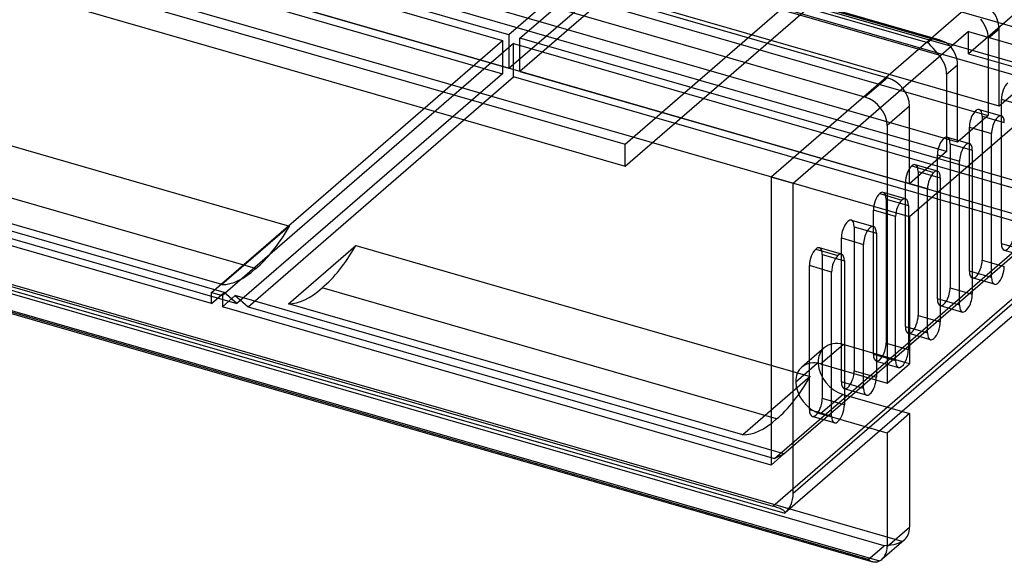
# Model space of a CAD drawing. Header units: millimetres. Extents: x -90 to 88, y -53 to 62.
# Tile 24 of 74: x -27 to 50, y -53 to -10. Entities that reach past the tile are written whole.
import ezdxf

# ---------------------------------------------------------------- set-up
doc = ezdxf.new("R2010")
doc.units = ezdxf.units.MM
doc.layers.add('MAIN-1', color=7, linetype='Continuous')
doc.layers.add('MAIN-2', color=7, linetype='Continuous')

msp = doc.modelspace()

# ---------------------------------------------------------------- linework, layer by layer
at = {"layer": 'MAIN-1'}
for p, q in [((44.788, -11.976), (-83.511, 25.061)), ((-83.153, 24.87), (44.153, -11.88)), ((44.699, -13.163), (-84.899, 24.248)), ((43.803, -12.183), (-83.503, 24.567)), ((-86.653, 21.839), (40.653, -14.911)), ((38.903, -16.426), (-88.403, 20.324)), ((88.385, 14.034), (42.385, -25.803)), ((77.792, -8.889), (40.979, -40.769)), ((77.158, -10.406), (41.818, -41.012)), ((48.535, -11.817), (49.385, -11.081)), ((49.385, -17.143), (49.385, -11.081)), ((43.803, -12.183), (44.153, -11.88)), ((43.945, -12.301), (43.803, -12.183)), ((44.088, -12.441), (43.945, -12.301)), ((44.153, -11.88), (44.259, -11.885)), ((44.259, -11.885), (44.365, -11.894)), ((44.365, -11.894), (44.471, -11.908)), ((44.471, -11.908), (44.576, -11.925)), ((44.576, -11.925), (44.68, -11.947)), ((44.68, -11.947), (44.783, -11.974)), ((44.783, -11.974), (44.926, -12.021)), ((44.926, -12.021), (45.064, -12.077)), ((45.064, -12.077), (45.198, -12.145)), ((45.198, -12.145), (45.325, -12.226)), ((45.325, -12.226), (45.443, -12.319)), ((48.535, -11.817), (48.535, -17.879)), ((44.233, -12.6), (44.088, -12.441)), ((44.381, -12.775), (44.233, -12.6)), ((44.536, -12.966), (44.381, -12.775)), ((44.699, -13.163), (44.536, -12.966)), ((45.443, -12.319), (45.549, -12.427)), ((45.285, -14.631), (46.135, -13.895)), ((46.135, -19.958), (46.135, -13.895)), ((51.785, -15.064), (49.385, -14.372)), ((-89.549, -15.286), (40.049, -52.697)), ((40.653, -14.911), (38.903, -16.426)), ((45.285, -14.631), (45.285, -20.694)), ((51.785, -15.064), (49.385, -17.143)), ((-88.788, -15.737), (39.511, -52.774)), ((42.385, -17.143), (40.635, -18.658)), ((42.385, -23.205), (42.385, -17.143)), ((46.135, -17.186), (48.535, -17.879)), ((48.535, -17.879), (46.135, -19.958)), ((40.635, -18.658), (40.635, -38.794)), ((45.285, -20.694), (42.385, -19.856)), ((45.285, -20.694), (42.385, -23.205)), ((48.792, -30.539), (48.792, -20.255)), ((47.292, -21.554), (47.292, -31.838)), ((46.292, -32.704), (46.292, -22.42)), ((44.792, -23.719), (44.792, -34.004)), ((43.792, -34.87), (43.792, -24.585)), ((42.385, -25.803), (42.385, -37.278)), ((48.792, -29.385), (49.792, -29.673)), ((46.292, -31.55), (47.292, -31.838)), ((43.792, -33.715), (44.792, -34.004)), ((33.49, -38.68), (35.16, -37.233)), ((35.439, -37.294), (40.635, -38.794)), ((36.292, -39.197), (36.292, -37.54)), ((40.635, -38.794), (42.385, -37.278)), ((37.292, -37.828), (37.292, -39.705)), ((38.792, -39.2), (38.792, -38.261)), ((37.189, -39.675), (35.439, -41.191)), ((37.189, -39.675), (42.385, -41.175)), ((40.635, -42.691), (35.439, -41.191)), ((42.385, -41.175), (40.635, -42.691)), ((42.385, -41.175), (42.385, -50.052)), ((40.635, -42.691), (40.635, -51.567)), ((40.635, -51.567), (42.385, -50.052)), ((41.962, -51.064), (40.212, -52.579)), ((39.593, -52.792), (39.508, -52.773)), ((39.679, -52.801), (39.593, -52.792)), ((39.768, -52.797), (39.679, -52.801)), ((39.859, -52.779), (39.768, -52.797)), ((39.952, -52.747), (39.859, -52.779)), ((40.049, -52.697), (39.952, -52.747))]:
    msp.add_line(p, q, dxfattribs=at)
for centre, major_axis, ratio, start_param, end_param in [((47.653, -10.581), (-1.309, 1.512), 0.75, -2.427868, -1.579806), ((46.803, -11.317), (1.309, -1.512), 0.75, 0.713724, 1.561786), ((44.403, -13.395), (-1.309, 1.512), 0.75, -2.427868, -1.579806), ((43.553, -14.131), (1.309, -1.512), 0.75, 0.713724, 1.561786), ((40.653, -16.643), (-1.309, 1.512), 0.75, -2.427868, -0.857072), ((38.903, -18.158), (-1.309, 1.512), 0.75, -2.427868, -0.857072), ((49.292, -30.106), (0.277, 0.961), 0.433013, -2.55359, -0.982794), ((49.292, -30.106), (0.277, 0.961), 0.433013, 2.158799, 3.141599), ((49.292, -30.106), (0.277, 0.961), 0.433013, -3.141586, -2.55359), ((46.792, -32.271), (0.277, 0.961), 0.433013, -3.141586, -0.982794), ((46.792, -32.271), (0.277, 0.961), 0.433013, 2.158799, 3.141599), ((44.292, -34.437), (0.277, 0.961), 0.433013, -2.55359, -0.982794), ((44.292, -34.437), (0.277, 0.961), 0.433013, 2.158799, 3.141599), ((44.292, -34.437), (0.277, 0.961), 0.433013, -3.141586, -2.55359), ((35.439, -39.242), (1.473, -1.701), 0.75, -3.141514, -2.427868), ((35.439, -39.242), (1.473, -1.701), 0.75, 2.284521, 3.141672), ((37.189, -37.727), (-1.473, 1.701), 0.75, 0.755888, 2.284521), ((35.439, -39.242), (1.473, -1.701), 0.75, -2.427868, -0.857072), ((39.292, -38.767), (0.277, 0.961), 0.433013, 2.158799, 3.141599), ((39.292, -38.767), (0.277, 0.961), 0.433013, -2.55359, -1.216759), ((39.292, -38.767), (0.277, 0.961), 0.433013, -3.141586, -2.55359), ((40.653, -49.552), (-1.309, 1.512), 0.75, 3.141494, 3.855317), ((38.903, -51.067), (-1.309, 1.512), 0.75, 3.141494, 3.855317), ((38.903, -51.067), (-1.309, 1.512), 0.75, 3.007255, 3.141494)]:
    msp.add_ellipse(centre, major_axis=major_axis, ratio=ratio, start_param=start_param, end_param=end_param, dxfattribs=at)
at = {"layer": 'MAIN-2'}
for p, q in [((52.635, -11.557), (-75.735, 25.5)), ((-84.049, 24.984), (45.549, -12.427)), ((52.635, -14.328), (-78.135, 23.422)), ((49.385, -14.372), (-78.985, 22.686)), ((49.385, -17.143), (-81.385, 20.607)), ((-82.235, 19.871), (46.135, -17.186)), ((46.135, -19.958), (-84.635, 17.792)), ((42.385, -19.856), (-85.485, 17.056)), ((75.56, 15.427), (31.56, -22.678)), ((42.385, -23.205), (-88.385, 14.545)), ((42.385, -25.803), (-88.385, 11.947)), ((20.151, -20.106), (54.636, 9.76)), ((20.151, -21.838), (54.636, 8.028)), ((11.075, -11.569), (-54.31, 7.306)), ((32.825, 7.267), (11.075, -11.569)), ((11.941, -11.819), (33.691, 7.017)), ((-54.81, 6.873), (10.575, -12.002)), ((-52.578, 4.208), (11.075, -14.167)), ((-62.637, 3.793), (20.151, -20.106)), ((-53.078, 3.775), (10.575, -14.6)), ((11.075, -14.167), (31.825, 3.803)), ((32.691, 3.553), (11.941, -14.417)), ((-62.637, 2.061), (20.151, -21.838)), ((61.992, -0.055), (46.992, -13.046)), ((31.694, -48.409), (75.194, -10.737)), ((46.992, -11.314), (33.292, -23.178)), ((46.992, -13.046), (46.992, -11.314)), ((46.992, -11.314), (55.219, -13.689)), ((-12.175, -31.704), (10.575, -12.002)), ((11.441, -12.252), (-11.309, -31.954)), ((10.575, -12.002), (10.575, -14.6)), ((11.075, -11.569), (11.075, -14.167)), ((11.441, -14.85), (11.441, -12.252)), ((11.441, -12.252), (54.31, -24.627)), ((54.81, -24.194), (11.941, -11.819)), ((11.941, -14.417), (11.941, -11.819)), ((-11.175, -31.704), (-76.56, -12.829)), ((-53.711, -12.774), (-6.08, -26.524)), ((46.992, -13.046), (54.585, -15.238)), ((41.799, -51.182), (-87.799, -13.77)), ((-12.175, -32.57), (-77.56, -13.695)), ((-73.828, -14.195), (-10.175, -32.57)), ((10.575, -14.6), (-10.175, -32.57)), ((11.941, -14.417), (53.078, -26.292)), ((40.403, -51.5), (-86.903, -14.75)), ((-9.309, -32.82), (11.441, -14.85)), ((52.578, -26.725), (11.441, -14.85)), ((39.153, -52.583), (-88.153, -15.833)), ((-8.715, -29.842), (-56.346, -16.092)), ((-78.63, -16.85), (32.63, -48.968)), ((51.292, -17.116), (49.56, -16.616)), ((49.56, -27.874), (49.56, -16.616)), ((-75.694, -17.409), (31.694, -48.409)), ((-11.35, -31.087), (-58.981, -17.337)), ((47.837, -17.387), (49.569, -17.887)), ((48.06, -17.915), (48.06, -29.173)), ((48.06, -17.915), (49.792, -18.415)), ((47.06, -30.039), (47.06, -18.781)), ((47.06, -18.781), (48.792, -19.281)), ((45.337, -19.552), (47.069, -20.052)), ((48.792, -20.255), (48.792, -19.281)), ((20.151, -21.838), (20.151, -20.106)), ((45.56, -20.08), (45.56, -31.338)), ((45.56, -20.08), (47.292, -20.58)), ((47.292, -20.58), (47.292, -21.554)), ((44.56, -32.204), (44.56, -20.946)), ((44.56, -20.946), (46.292, -21.446)), ((46.292, -22.42), (46.292, -21.446)), ((42.56, -21.812), (44.292, -22.312)), ((44.569, -22.217), (42.837, -21.717)), ((43.06, -22.245), (43.06, -33.504)), ((43.06, -22.245), (44.792, -22.745)), ((33.292, -23.178), (31.56, -22.678)), ((31.56, -22.678), (31.56, -45.195)), ((44.792, -22.745), (44.792, -23.719)), ((33.292, -47.427), (33.292, -23.178)), ((43.792, -23.611), (42.06, -23.111)), ((42.06, -34.37), (42.06, -23.111)), ((43.792, -24.585), (43.792, -23.611)), ((40.06, -23.977), (41.792, -24.477)), ((42.069, -24.382), (40.337, -23.882)), ((40.56, -24.41), (40.56, -35.669)), ((40.56, -24.41), (42.292, -24.91)), ((41.292, -25.776), (39.56, -25.276)), ((39.56, -36.535), (39.56, -25.276)), ((42.292, -24.91), (42.292, -36.169)), ((32.56, -44.329), (54.31, -25.493)), ((37.837, -26.048), (39.569, -26.548)), ((41.292, -37.035), (41.292, -25.776)), ((-6.08, -26.524), (-11.35, -31.087)), ((31.828, -44.695), (52.578, -26.725)), ((38.06, -26.575), (38.06, -37.834)), ((38.06, -26.575), (39.792, -27.075)), ((37.06, -38.7), (37.06, -27.441)), ((37.06, -27.441), (38.792, -27.941)), ((39.792, -27.075), (39.792, -38.334)), ((-6.154, -32.587), (-0.884, -28.024)), ((-0.884, -28.024), (34.623, -38.274)), ((35.06, -28.307), (36.792, -28.807)), ((37.069, -28.713), (35.337, -28.213)), ((38.792, -38.261), (38.792, -27.941)), ((49.56, -27.874), (51.292, -28.374)), ((49.782, -28.402), (51.514, -28.902)), ((35.56, -28.74), (35.56, -39.999)), ((35.56, -28.74), (37.292, -29.24)), ((48.06, -29.173), (48.792, -29.385)), ((36.292, -30.106), (34.56, -29.606)), ((34.56, -40.865), (34.56, -29.606)), ((37.292, -29.24), (37.292, -37.828)), ((36.292, -37.54), (36.292, -30.106)), ((48.792, -30.539), (47.06, -30.039)), ((49.014, -31.067), (47.282, -30.567)), ((31.988, -41.592), (-3.519, -31.342)), ((45.56, -31.338), (46.292, -31.55)), ((-12.175, -31.704), (-11.309, -31.954)), ((-12.175, -32.57), (-12.175, -31.704)), ((-12.175, -32.57), (-11.175, -31.704)), ((-11.309, -31.954), (-11.309, -32.82)), ((-10.309, -31.954), (-11.309, -32.82)), ((-10.175, -32.57), (-11.175, -31.704)), ((32.56, -44.329), (-10.309, -31.954)), ((-10.309, -31.954), (-9.309, -32.82)), ((46.292, -32.704), (44.56, -32.204)), ((31.56, -45.195), (-11.309, -32.82)), ((-9.309, -32.82), (31.828, -44.695)), ((29.353, -42.837), (-6.154, -32.587)), ((44.782, -32.732), (46.514, -33.232)), ((43.06, -33.504), (43.792, -33.715)), ((42.06, -34.37), (43.792, -34.87)), ((44.014, -35.397), (42.282, -34.897)), ((35.716, -36.026), (33.966, -37.541)), ((35.439, -37.294), (37.189, -35.778)), ((42.385, -37.278), (37.189, -35.778)), ((40.56, -35.669), (42.292, -36.169)), ((39.56, -36.535), (41.292, -37.035)), ((35.16, -37.233), (35.24, -37.164)), ((39.782, -37.062), (41.514, -37.562)), ((34.623, -38.274), (29.353, -42.837)), ((38.06, -37.834), (39.792, -38.334)), ((36.292, -41.365), (36.292, -39.197)), ((38.792, -39.2), (37.06, -38.7)), ((39.014, -39.727), (37.282, -39.227)), ((37.292, -40.499), (35.56, -39.999)), ((37.292, -39.705), (37.292, -40.499)), ((40.979, -40.769), (33.292, -47.427)), ((41.818, -41.012), (32.658, -48.945)), ((34.56, -40.865), (36.292, -41.365)), ((36.514, -41.892), (34.782, -41.392)), ((31.56, -45.195), (32.56, -44.329)), ((31.828, -44.695), (32.56, -44.329)), ((31.803, -48.441), (31.694, -48.409)), ((31.907, -48.474), (31.803, -48.441)), ((32.006, -48.507), (31.907, -48.474)), ((32.099, -48.539), (32.006, -48.507)), ((32.186, -48.572), (32.099, -48.539)), ((32.267, -48.604), (32.186, -48.572)), ((32.341, -48.637), (32.267, -48.604)), ((32.407, -48.668), (32.341, -48.637)), ((32.466, -48.7), (32.407, -48.668)), ((32.518, -48.73), (32.466, -48.7)), ((32.561, -48.761), (32.518, -48.73)), ((32.597, -48.79), (32.561, -48.761)), ((32.625, -48.818), (32.597, -48.79)), ((32.646, -48.846), (32.625, -48.818)), ((32.63, -48.968), (32.648, -48.946)), ((32.658, -48.873), (32.646, -48.846)), ((32.648, -48.946), (32.659, -48.923)), ((32.662, -48.898), (32.658, -48.873)), ((32.659, -48.923), (32.662, -48.898)), ((39.153, -52.583), (40.403, -51.5)), ((40.659, -51.497), (40.403, -51.5)), ((40.913, -51.472), (40.659, -51.497)), ((41.159, -51.426), (40.913, -51.472)), ((41.393, -51.361), (41.159, -51.426)), ((41.611, -51.278), (41.393, -51.361)), ((41.799, -51.182), (41.611, -51.278)), ((39.211, -52.625), (39.153, -52.583)), ((39.27, -52.664), (39.211, -52.625)), ((39.329, -52.698), (39.27, -52.664)), ((39.388, -52.728), (39.329, -52.698)), ((39.448, -52.753), (39.388, -52.728)), ((39.508, -52.773), (39.448, -52.753))]:
    msp.add_line(p, q, dxfattribs=at)
for centre, major_axis, ratio, start_param, end_param in [((50.06, -16.183), (-0.277, -0.961), 0.433013, -2.55359, -0.982794), ((47.56, -18.348), (0.277, 0.961), 0.433013, 0.000007, 2.158799), ((47.56, -18.348), (0.277, 0.961), 0.433013, -0.982794, 0.000007), ((49.292, -18.848), (0.277, 0.961), 0.433013, 0.000007, 2.158799), ((49.292, -18.848), (0.277, 0.961), 0.433013, -0.982794, 0.000007), ((45.06, -20.513), (0.277, 0.961), 0.433013, 0.000007, 2.158799), ((45.06, -20.513), (0.277, 0.961), 0.433013, -0.982794, 0.000007), ((46.792, -21.013), (0.277, 0.961), 0.433013, 0.000007, 2.158799), ((46.792, -21.013), (0.277, 0.961), 0.433013, -0.982794, 0.000007), ((42.56, -22.678), (-0.277, -0.961), 0.433013, -2.55359, -0.982794), ((42.56, -22.678), (-0.277, -0.961), 0.433013, -3.141586, -2.55359), ((42.56, -22.678), (-0.277, -0.961), 0.433013, 2.158799, 3.141599), ((44.292, -23.178), (0.277, 0.961), 0.433013, 0.588003, 2.158799), ((44.292, -23.178), (0.277, 0.961), 0.433013, 0.000007, 0.588003), ((44.292, -23.178), (0.277, 0.961), 0.433013, -0.982794, 0.000007), ((40.06, -24.843), (-0.277, -0.961), 0.433013, -2.55359, -0.982794), ((40.06, -24.843), (-0.277, -0.961), 0.433013, -3.141586, -2.55359), ((40.06, -24.843), (-0.277, -0.961), 0.433013, 2.158799, 3.141599), ((41.792, -25.343), (0.277, 0.961), 0.433013, 0.588003, 2.158799), ((41.792, -25.343), (0.277, 0.961), 0.433013, 0.000007, 0.588003), ((41.792, -25.343), (0.277, 0.961), 0.433013, -0.982794, 0.000007), ((37.56, -27.008), (0.277, 0.961), 0.433013, 0.000007, 2.158799), ((37.56, -27.008), (0.277, 0.961), 0.433013, -0.982794, 0.000007), ((-8.59, -20.124), (3.079, 10.665), 0.433013, -2.576114, -2.084305), ((39.292, -27.508), (0.277, 0.961), 0.433013, 0.000007, 2.158799), ((39.292, -27.508), (0.277, 0.961), 0.433013, -0.982794, 0.000007), ((50.06, -27.441), (0.277, 0.961), 0.433013, -3.141586, -0.982794), ((-3.394, -21.624), (-3.079, -10.665), 0.433013, 0.565478, 1.057288), ((35.06, -29.173), (-0.277, -0.961), 0.433013, -2.55359, -0.982794), ((35.06, -29.173), (-0.277, -0.961), 0.433013, -3.141586, -2.55359), ((35.06, -29.173), (-0.277, -0.961), 0.433013, 2.158799, 3.141599), ((50.06, -27.441), (0.277, 0.961), 0.433013, 2.158799, 3.141599), ((36.792, -29.673), (0.277, 0.961), 0.433013, 0.588003, 2.158799), ((36.792, -29.673), (0.277, 0.961), 0.433013, 0.000007, 0.588003), ((36.792, -29.673), (0.277, 0.961), 0.433013, -0.982794, 0.000007), ((47.56, -29.606), (0.277, 0.961), 0.433013, -2.55359, -0.982794), ((-8.84, -20.34), (3.079, 10.665), 0.433013, -3.022875, -2.531066), ((47.56, -29.606), (0.277, 0.961), 0.433013, 2.158799, 3.141599), ((47.56, -29.606), (0.277, 0.961), 0.433013, -3.141586, -2.55359), ((-3.644, -21.84), (3.079, 10.665), 0.433013, -3.022875, -2.531066), ((45.06, -31.771), (0.277, 0.961), 0.433013, -3.141586, -0.982794), ((45.06, -31.771), (0.277, 0.961), 0.433013, 2.158799, 3.141599), ((42.56, -33.937), (0.277, 0.961), 0.433013, -2.55359, -0.982794), ((42.56, -33.937), (0.277, 0.961), 0.433013, 2.158799, 3.141599), ((42.56, -33.937), (0.277, 0.961), 0.433013, -3.141586, -2.55359), ((37.189, -37.727), (-1.473, 1.701), 0.75, 0.000079, 0.713724), ((37.189, -37.727), (-1.473, 1.701), 0.75, -0.857072, 0.000079), ((40.06, -36.102), (0.277, 0.961), 0.433013, -3.141586, -0.982794), ((40.06, -36.102), (0.277, 0.961), 0.433013, 2.158799, 3.141599), ((41.792, -36.602), (0.277, 0.961), 0.433013, -3.141586, -0.982794), ((37.189, -37.727), (-1.473, 1.701), 0.75, 0.713724, 0.755888), ((41.792, -36.602), (0.277, 0.961), 0.433013, 2.158799, 3.141599), ((32.113, -31.874), (3.079, 10.665), 0.433013, -2.576114, -2.084305), ((37.56, -38.267), (0.277, 0.961), 0.433013, -2.55359, -0.982794), ((39.292, -38.767), (0.277, 0.961), 0.433013, -1.216759, -0.982794), ((37.56, -38.267), (0.277, 0.961), 0.433013, 2.158799, 3.141599), ((37.56, -38.267), (0.277, 0.961), 0.433013, -3.141586, -2.55359), ((35.06, -40.432), (0.277, 0.961), 0.433013, -2.55359, -0.982794), ((36.792, -40.932), (0.277, 0.961), 0.433013, -2.55359, -0.982794), ((35.06, -40.432), (0.277, 0.961), 0.433013, 2.158799, 3.141599), ((35.06, -40.432), (0.277, 0.961), 0.433013, -3.141586, -2.55359), ((36.792, -40.932), (0.277, 0.961), 0.433013, 2.158799, 3.141599), ((31.863, -32.09), (3.079, 10.665), 0.433013, -3.022875, -2.531066), ((36.792, -40.932), (0.277, 0.961), 0.433013, -3.141586, -2.55359), ((30.694, -46.677), (1.964, -2.268), 0.75, 0, 0.713724), ((30.694, -46.677), (1.964, -2.268), 0.75, -0.016003, 0), ((40.653, -49.552), (-1.309, 1.512), 0.75, 3.007255, 3.141494)]:
    msp.add_ellipse(centre, major_axis=major_axis, ratio=ratio, start_param=start_param, end_param=end_param, dxfattribs=at)

doc.saveas('drawing.dxf')
